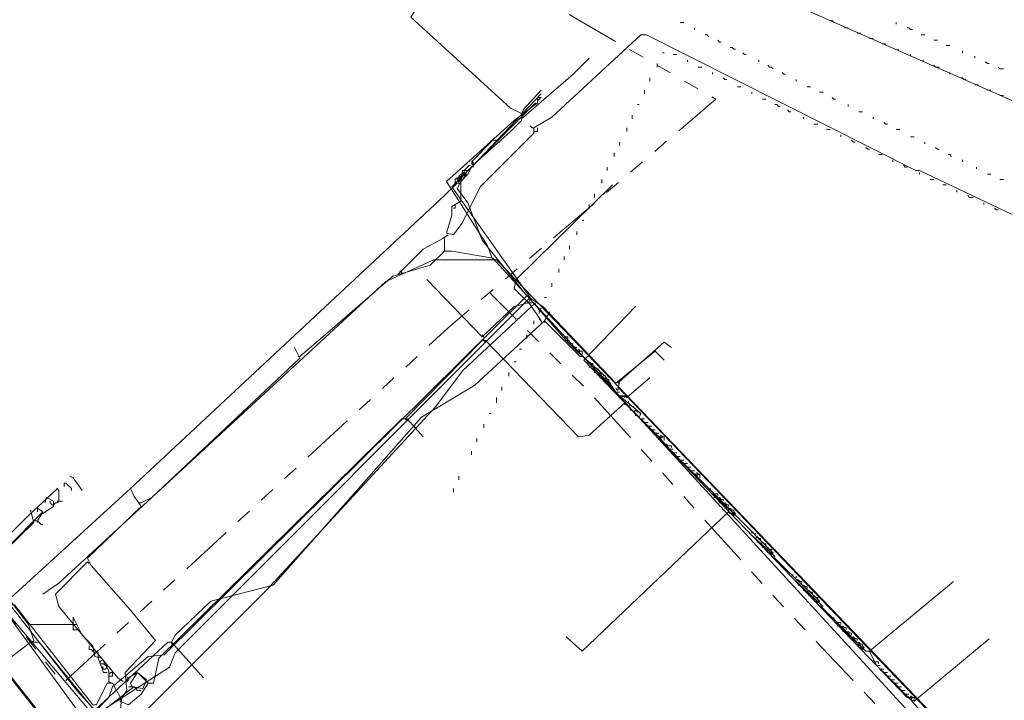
# Model space of a CAD drawing. Header units: metres. Extents: x 196942 to 197892, y 354692 to 355693.
# Tile 41 of 55: x 197487 to 197597, y 355058 to 355134. Entities that reach past the tile are written whole.
import ezdxf
from ezdxf.lldxf.tags import DXFTag

# ---------------------------------------------------------------- set-up
doc = ezdxf.new("R2010")
doc.units = ezdxf.units.M
doc.linetypes.add('RI-GWA', pattern=[18.45, 6, -1.8, 1.75, -1.8, 1.75, -1.8, 1.75, -1.8])
for name, color, linetype, lineweight in [('B-OI-KL-DATA_Orientatieverzoek_KPN_0000546663-G', 90, 'KL-DATA-N', 18), ('B-OI-KL-DATA_Orientatieverzoek_Ziggo BV_0000546674-G', 90, 'KL-DATA-N', 18), ('B-OI-KL-ET_LS_Orientatieverzoek_Enexis_0000729946-G', 190, 'KL-LS-N', 18), ('B-OI-KL-ET_MS_Orientatieverzoek_Enexis_0000729946-G', 130, 'KL-MS-N', 18), ('B-OI-KL-ET_MS_Orientatieverzoek_prorail_0000596202-G', 130, 'KL-MS-N', 18), ('B-OI-KL-GAS_LD_Orientatieverzoek_Enexis_0000729946-G', 50, 'KL-GAS-LD-N', 18), ('B-OI-KL-OVERIG_Orientatieverzoek_prorail_0000596202-G', 130, 'Continuous', 18), ('B-OI-KL-WATER_Orientatieverzoek_Nv WML_0000578862-G', 170, 'KL-WATER-N', 18), ('B-OI-RI-GWA_Orientatieverzoek_roermond_0000584598-G', 30, 'RI-GWA', 18)]:
    doc.layers.add(name, color=color, linetype=linetype, lineweight=lineweight)
doc.layers.add('V-OI-KL-VERVALLEN_LEIDING-G', color=10, linetype='ZIGZAG')
doc.styles.get("Standard").update_dxf_attribs({"font": 'arial.ttf'})
tags = doc.linetypes.add('KL-DATA-N', pattern='A,4,-1,[101,NLCS.SHX,S=0.5,R=0,X=0,Y=0],-1,4,-1,["D",Standard,S=1,R=0,X=-0.25,Y=-0.5],-1.5', length=12.5).pattern_tags.tags
tags[18] = DXFTag(74, 10)
tags = doc.linetypes.add('KL-GAS-LD-N', pattern='A,4,-1,[69,NLCS.SHX,S=0.5,R=0,X=0,Y=0],-1,4,-1,["L",Standard,S=1,R=0,X=0.25,Y=-0.5],-2', length=13).pattern_tags.tags
tags[18] = DXFTag(74, 10)
tags = doc.linetypes.add('KL-LS-N', pattern='A,4,-1,[103,NLCS.SHX,S=0.75,R=0,X=0,Y=0],-1,4,-1,["L",Standard,S=1,R=0,X=0,Y=-0.5],-2', length=13).pattern_tags.tags
tags[18] = DXFTag(74, 10)
tags = doc.linetypes.add('KL-MS-N', pattern='A,4,-1,[103,NLCS.SHX,S=0.75,R=0,X=0,Y=0],-1,4,-1,["M",Standard,S=1,R=0,X=0,Y=-0.5],-2', length=13).pattern_tags.tags
tags[18] = DXFTag(74, 10)
doc.linetypes.add('KL-WATER-N', pattern='A,7,-0.5,[168,NLCS.SHX,S=0.75,R=0,X=0.75,Y=0],-2', length=9.5)
doc.linetypes.add('ZIGZAG', pattern='A,0.00254,-5.08,[131,ltypeshp.shx,S=5.08,R=0,X=-5.08,Y=0],-10.16,[131,ltypeshp.shx,S=5.08,R=180,X=5.08,Y=0],-5.08', length=20.32254)

msp = doc.modelspace()

# ---------------------------------------------------------------- linework, layer by layer
at = {"layer": 'B-OI-KL-DATA_Orientatieverzoek_KPN_0000546663-G', "flags": 128}
for points in [[(197540.1196, 355106.88496), (197539.51948, 355108.48528), (197534.91856, 355115.68672), (197542.52008, 355122.48808), (197545.1206, 355124.48848), (197545.1206, 355125.0886), (197545.52068, 355125.0886), (197545.1206, 355124.68852)], [(197688.54928, 355007.46508), (197683.1482, 355003.66432), (197678.54728, 355004.86456), (197674.34644, 355001.66392), (197673.34624, 355002.064), (197669.1454, 355007.065), (197665.1446, 355003.86436), (197650.94176, 354991.46188), (197646.94096, 354992.26204), (197598.93136, 355046.0728), (197541.91996, 355105.48468), (197540.51968, 355106.88496), (197533.51828, 355106.88496), (197528.1172, 355104.48448), (197501.91196, 355080.27964), (197491.50988, 355070.67772), (197489.70952, 355069.47748)], [(197498.31124, 355053.47428), (197514.71452, 355069.87756), (197533.71832, 355090.48168), (197536.71892, 355094.48248), (197544.92056, 355102.084)], [(197573.1262, 354929.0494), (197554.1224, 354954.0544), (197536.1188, 354976.65892), (197535.31864, 354976.65892), (197534.71852, 354978.45928), (197533.71832, 354978.85936), (197533.31824, 354980.45968), (197525.91676, 354989.86156), (197512.91416, 355006.66492), (197505.1126, 355017.067), (197487.70912, 355039.27144), (197474.1064, 355056.87496), (197474.30644, 355057.87516), (197486.1088, 355068.27724), (197486.50888, 355068.27724), (197495.31064, 355057.075), (197495.71072, 355057.075), (197496.91096, 355059.47548), (197497.51108, 355059.47548), (197498.51128, 355057.67512), (197498.1112, 355053.87436), (197496.1108, 355055.87476), (197495.51068, 355056.27484), (197495.51068, 355054.87456), (197499.91156, 355050.87376), (197510.31364, 355036.87096), (197510.51368, 355036.87096), (197513.51428, 355033.0702), (197515.1146, 355033.87036), (197526.51688, 355043.27224)], [(197488.30924, 355066.0768), (197492.91016, 355066.0768)], [(197492.91016, 355066.0768), (197493.51028, 355066.0768)], [(197497.111, 355060.27564), (197497.111, 355060.87576), (197496.31084, 355062.27604), (197495.51068, 355062.47608), (197495.31064, 355063.67632), (197494.1104, 355064.87656), (197493.1102, 355066.87696), (197493.1102, 355065.47668), (197493.71032, 355065.47668)], [(197495.51068, 355062.87616), (197495.31064, 355063.0762), (197495.1106, 355063.27624), (197494.91056, 355063.27624), (197494.91056, 355063.67632)], [(197495.91076, 355062.27604), (197495.91076, 355062.87616), (197495.51068, 355062.87616)], [(197496.91096, 355060.67572), (197496.51088, 355060.67572), (197495.91076, 355062.27604)], [(197496.1108, 355061.87596), (197496.31084, 355062.076)], [(197496.31084, 355061.67592), (197496.1108, 355061.67592), (197496.1108, 355061.87596)], [(197496.71092, 355061.47588), (197496.51088, 355061.67592), (197496.31084, 355061.67592)], [(197496.51088, 355061.0758), (197496.31084, 355061.27584), (197496.51088, 355061.27584)], [(197496.51088, 355061.0758), (197496.71092, 355061.0758), (197496.91096, 355061.27584)], [(197496.91096, 355061.27584), (197496.91096, 355061.47588), (197496.71092, 355061.47588)], [(197497.111, 355059.67552), (197497.111, 355060.47568), (197497.31104, 355060.67572), (197497.51108, 355060.67572), (197497.51108, 355060.27564), (197497.111, 355060.27564)], [(197497.111, 355059.67552), (197497.31104, 355059.47548)]]:
    msp.add_lwpolyline(points, dxfattribs=at)
at = {"layer": 'B-OI-KL-DATA_Orientatieverzoek_Ziggo BV_0000546674-G', "flags": 128}
for points in [[(197545.52068, 355100.0836), (197544.32044, 355101.88396), (197542.52008, 355103.68432), (197542.72012, 355104.68452), (197553.52228, 355115.28664)], [(197587.32904, 355057.47508), (197586.52888, 355057.87516), (197550.32164, 355095.68272), (197556.1228, 355101.68392)], [(197545.52068, 355100.0836), (197545.32064, 355100.28364)], [(197545.92076, 355100.0836), (197546.52088, 355101.0838)], [(197504.1124, 355064.0764), (197504.51248, 355064.87656), (197508.51328, 355068.67732), (197515.51468, 355070.47768), (197532.118, 355089.28144), (197538.1192, 355092.88216), (197545.92076, 355100.0836), (197549.92156, 355096.0828), (197550.32164, 355096.0828)], [(197545.52068, 355100.0836), (197545.52068, 355099.88356)], [(197545.92076, 355100.0836), (197545.92076, 355099.88356)], [(197488.70932, 355064.27644), (197488.1092, 355066.0768), (197483.30824, 355072.27804), (197488.90936, 355077.87916), (197489.70952, 355078.67932)], [(197506.31284, 355042.87216), (197504.51248, 355044.67252), (197495.71072, 355055.67472), (197495.31064, 355056.67492), (197489.30944, 355064.0764), (197488.30924, 355064.0764), (197476.1068, 355054.67452), (197475.50668, 355054.67452), (197475.30664, 355055.87476), (197473.50628, 355057.67512), (197470.1056, 355061.67592), (197469.50548, 355062.47608), (197469.50548, 355063.0762), (197468.90536, 355063.27624), (197468.70532, 355064.0764), (197468.1052, 355064.47648), (197467.30504, 355065.87676), (197466.30484, 355066.27684), (197465.90476, 355067.67712), (197464.90456, 355068.0772), (197464.50448, 355069.47748), (197463.50428, 355069.87756), (197463.30424, 355071.0778), (197462.104, 355071.67792), (197461.90396, 355072.87816), (197460.70372, 355073.47828), (197460.50368, 355074.67852), (197458.70332, 355076.27884), (197459.30344, 355076.27884), (197459.30344, 355075.67872)], [(197570.92576, 355074.27844), (197571.1258, 355074.47848), (197571.32584, 355074.47848), (197571.52588, 355074.67852)], [(197488.70932, 355064.27644), (197488.50928, 355064.0764)], [(197495.51068, 355056.47488), (197503.71232, 355064.0764), (197504.1124, 355064.0764), (197507.71312, 355060.0756)], [(197504.1124, 355064.0764), (197504.1124, 355063.87636)], [(197587.32904, 355057.47508), (197595.73072, 355064.47648)]]:
    msp.add_lwpolyline(points, dxfattribs=at)
at = {"layer": 'B-OI-KL-ET_LS_Orientatieverzoek_Enexis_0000729946-G', "flags": 128}
for points in [[(197543.32024, 355123.28824), (197542.12, 355123.88836), (197530.91776, 355134.0904), (197532.118, 355135.89076), (197532.118, 355136.89096), (197520.1156, 355144.49248), (197520.71572, 355146.0928), (197522.91616, 355149.29344), (197522.31604, 355150.89376), (197522.116, 355151.0938)], [(197499.51148, 355081.27984), (197534.71852, 355114.0864), (197536.1188, 355115.48668), (197536.51888, 355115.48668), (197536.51888, 355113.48628), (197535.51868, 355112.88616), (197535.51868, 355111.88596), (197534.91856, 355109.88556), (197535.71872, 355109.68552), (197536.71892, 355111.0858), (197538.71932, 355115.0866), (197544.72052, 355121.0878), (197544.72052, 355121.68792), (197546.72092, 355122.88816), (197556.72292, 355132.09), (197557.32304, 355132.09), (197587.52908, 355116.88696), (197587.92916, 355116.88696), (197599.73152, 355111.28584), (197600.53168, 355110.88576), (197602.53208, 355114.68652), (197608.1332, 355127.88916), (197607.93316, 355129.28944), (197602.73212, 355131.88996), (197602.73212, 355133.49028)], [(197543.32024, 355122.68812), (197549.1214, 355127.68912), (197550.92176, 355129.48948)], [(197538.1192, 355117.68712), (197542.12, 355121.28784), (197543.32024, 355122.48808), (197543.52028, 355123.68832), (197545.52068, 355125.88876)], [(197543.32024, 355123.28824), (197543.52028, 355123.48828)], [(197544.72052, 355121.68792), (197544.52048, 355121.68792), (197544.32044, 355121.88796)], [(197544.72052, 355121.28784), (197545.1206, 355121.28784), (197545.1206, 355121.68792)], [(197537.71912, 355117.88716), (197540.1196, 355120.28764), (197540.51968, 355120.28764)], [(197540.71972, 355120.0876), (197540.91976, 355120.0876)], [(197536.91896, 355116.88696), (197537.51908, 355117.48708), (197537.91916, 355117.28704), (197537.91916, 355117.88716), (197537.71912, 355117.68712), (197537.91916, 355117.48708), (197538.1192, 355117.68712)], [(197536.51888, 355115.48668), (197536.71892, 355116.88696), (197536.91896, 355116.88696), (197536.91896, 355116.28684), (197536.91896, 355116.88696)], [(197535.71872, 355112.68612), (197535.91876, 355112.68612), (197535.91876, 355113.0862)], [(197529.51748, 355105.28464), (197532.31804, 355108.0852), (197534.51848, 355109.28544), (197535.1186, 355109.68552)], [(197534.71852, 355107.88516), (197534.71852, 355109.28544)], [(197518.51528, 355096.0828), (197522.71612, 355099.68352), (197528.91736, 355105.0846), (197533.1182, 355106.28484), (197534.71852, 355107.88516), (197535.51868, 355107.88516), (197540.1196, 355107.085), (197544.32044, 355102.48408), (197544.1204, 355102.084), (197542.52008, 355101.68392), (197538.91936, 355098.28324), (197532.71812, 355104.68452)], [(197529.91756, 355105.28464), (197529.91756, 355105.48468), (197529.71752, 355105.68472)], [(197548.32124, 355097.88316), (197544.32044, 355102.48408)], [(197544.1204, 355102.084), (197544.52048, 355102.084)], [(197539.1194, 355098.28324), (197538.91936, 355098.48328)], [(197539.1194, 355097.88316), (197539.1194, 355098.28324)], [(197548.52128, 355098.0832), (197548.52128, 355098.28324), (197548.1212, 355098.28324)], [(197500.71172, 355079.67952), (197501.91196, 355080.27964), (197518.51528, 355095.88276), (197517.91516, 355097.083)], [(197530.31764, 355089.0814), (197538.91936, 355097.88316), (197539.31944, 355097.88316), (197549.72152, 355087.081), (197550.92176, 355087.28104), (197554.92256, 355090.88176), (197556.52288, 355089.28144), (197556.72292, 355089.68152), (197554.32244, 355091.68192), (197554.92256, 355091.68192), (197555.1226, 355091.48188), (197557.72312, 355093.68232)], [(197539.1194, 355097.88316), (197539.31944, 355097.68312)], [(197548.72132, 355097.48308), (197548.32124, 355097.88316), (197548.72132, 355097.88316), (197548.32124, 355097.88316)], [(197549.1214, 355097.083), (197548.72132, 355097.48308), (197549.1214, 355097.48308), (197548.72132, 355097.48308)], [(197549.52148, 355096.68292), (197549.1214, 355097.083), (197549.52148, 355097.083), (197549.1214, 355097.083)], [(197554.1224, 355092.28204), (197554.32244, 355093.28224), (197559.32344, 355097.68312), (197560.1236, 355097.083)], [(197518.51528, 355096.0828), (197518.31524, 355096.0828)], [(197553.92236, 355092.082), (197552.72212, 355093.88236), (197549.52148, 355096.68292), (197550.1216, 355096.68292), (197550.1216, 355096.28284)], [(197549.52148, 355096.68292), (197549.72152, 355096.48288), (197549.92156, 355096.68292)], [(197549.72152, 355096.48288), (197549.92156, 355096.68292), (197549.72152, 355096.88296)], [(197550.72172, 355095.48268), (197550.72172, 355095.68272)], [(197553.52228, 355092.68212), (197550.72172, 355095.48268)], [(197551.1218, 355094.88256), (197550.92176, 355094.88256), (197550.92176, 355095.0826)], [(197551.32184, 355095.0826), (197551.32184, 355095.28264), (197551.1218, 355095.28264)], [(197551.52188, 355094.48248), (197551.32184, 355094.68252), (197551.52188, 355094.88256), (197551.72192, 355094.68252)], [(197551.72192, 355094.28244), (197551.52188, 355094.28244), (197551.52188, 355094.48248)], [(197551.92196, 355094.48248), (197551.92196, 355094.68252), (197551.72192, 355094.68252)], [(197552.122, 355093.88236), (197551.92196, 355094.0824), (197552.122, 355094.28244), (197552.32204, 355094.0824)], [(197552.32204, 355093.68232), (197552.122, 355093.68232), (197552.122, 355093.88236)], [(197552.52208, 355093.88236), (197552.52208, 355094.0824), (197552.32204, 355094.0824)], [(197552.72212, 355093.28224), (197552.52208, 355093.48228), (197552.72212, 355093.68232), (197552.92216, 355093.48228)], [(197552.92216, 355093.0822), (197552.72212, 355093.0822), (197552.72212, 355093.28224)], [(197553.1222, 355093.28224), (197553.1222, 355093.48228), (197552.92216, 355093.48228)], [(197552.92216, 355093.0822), (197553.1222, 355092.88216), (197553.32224, 355093.0822)], [(197553.1222, 355092.88216), (197553.32224, 355093.0822), (197553.1222, 355093.28224)], [(197554.1224, 355092.28204), (197553.92236, 355092.48208)], [(197554.32244, 355091.68192), (197553.92236, 355092.082), (197554.32244, 355092.082), (197553.92236, 355092.082)], [(197554.32244, 355091.68192), (197554.52248, 355091.48188), (197554.72252, 355091.68192)], [(197554.52248, 355091.48188), (197554.72252, 355091.68192), (197554.92256, 355091.48188)], [(197555.1226, 355090.68172), (197554.92256, 355090.68172), (197554.92256, 355090.88176)], [(197555.32264, 355090.88176), (197555.32264, 355091.0818)], [(197555.52268, 355090.28164), (197555.32264, 355090.48168), (197555.52268, 355090.68172), (197555.72272, 355090.48168)], [(197555.92276, 355090.28164), (197555.92276, 355090.48168), (197555.72272, 355090.48168)], [(197555.72272, 355090.0816), (197555.52268, 355090.0816), (197555.52268, 355090.28164)], [(197556.1228, 355089.68152), (197555.92276, 355089.88156), (197556.1228, 355090.0816), (197556.32284, 355089.88156)], [(197556.32284, 355089.48148), (197556.1228, 355089.48148), (197556.1228, 355089.68152)], [(197556.52288, 355089.68152), (197556.52288, 355089.88156), (197556.32284, 355089.88156)], [(197501.51188, 355059.47548), (197502.112, 355059.47548), (197502.71212, 355062.27604), (197529.91756, 355089.0814), (197530.51768, 355089.0814), (197532.31804, 355087.081)], [(197530.31764, 355089.0814), (197530.51768, 355088.88136)], [(197557.123, 355088.68132), (197556.72292, 355089.0814), (197557.123, 355089.0814), (197556.72292, 355089.0814)], [(197557.52308, 355088.28124), (197557.123, 355088.68132), (197557.52308, 355088.68132), (197557.123, 355088.68132)], [(197557.92316, 355087.88116), (197557.52308, 355088.28124), (197557.92316, 355088.28124), (197557.52308, 355088.28124)], [(197558.32324, 355087.48108), (197557.92316, 355087.88116), (197558.32324, 355087.88116), (197557.92316, 355087.88116)], [(197558.72332, 355087.081), (197558.32324, 355087.48108), (197558.72332, 355087.48108), (197558.32324, 355087.48108)], [(197559.92356, 355085.68072), (197558.72332, 355087.081), (197559.32344, 355087.081), (197559.32344, 355086.68092)], [(197558.72332, 355087.081), (197558.92336, 355086.88096), (197559.1234, 355087.081)], [(197558.92336, 355086.88096), (197559.1234, 355087.081), (197558.92336, 355087.28104)], [(197559.72352, 355086.0808), (197559.52348, 355086.28084)], [(197560.1236, 355085.88076), (197560.1236, 355086.0808), (197559.72352, 355086.0808)], [(197560.32364, 355085.28064), (197559.92356, 355085.68072), (197560.32364, 355085.68072), (197559.92356, 355085.68072)], [(197560.72372, 355084.88056), (197560.32364, 355085.28064), (197560.72372, 355085.28064), (197560.32364, 355085.28064)], [(197561.1238, 355084.48048), (197560.72372, 355084.88056), (197561.1238, 355084.88056), (197560.72372, 355084.88056)], [(197561.52388, 355084.0804), (197561.1238, 355084.48048), (197561.52388, 355084.48048), (197561.1238, 355084.48048)], [(197561.92396, 355083.68032), (197561.52388, 355084.0804), (197561.92396, 355084.0804), (197561.52388, 355084.0804)], [(197494.1104, 355081.0798), (197493.1102, 355082.48008), (197492.71012, 355082.68012)], [(197562.32404, 355083.28024), (197561.92396, 355083.68032), (197562.32404, 355083.68032), (197561.92396, 355083.68032)], [(197562.72412, 355082.88016), (197562.32404, 355083.28024), (197562.72412, 355083.28024), (197562.32404, 355083.28024)], [(197581.92796, 355063.0762), (197576.92696, 355068.0772), (197576.52688, 355068.87736), (197573.1262, 355072.078), (197571.72592, 355073.47828), (197571.32584, 355074.27844), (197567.52508, 355078.0792), (197563.1242, 355082.48008), (197562.72412, 355082.88016), (197563.32424, 355082.88016), (197563.32424, 355082.48008)], [(197562.72412, 355082.88016), (197562.92416, 355082.68012), (197563.1242, 355082.88016)], [(197562.92416, 355082.68012), (197563.1242, 355082.88016), (197562.92416, 355083.0802)], [(197492.91016, 355081.0798), (197492.91016, 355081.27984), (197492.71012, 355081.47988), (197492.51008, 355081.67992), (197492.31004, 355081.87996), (197492.11, 355081.87996), (197492.11, 355081.47988)], [(197495.91076, 355055.27464), (197495.71072, 355056.27484), (197493.51028, 355058.67532), (197485.70872, 355068.67732), (197499.51148, 355081.27984), (197499.91156, 355080.47968), (197500.71172, 355079.27944), (197494.71052, 355073.47828), (197495.1106, 355072.67812), (197499.51148, 355067.67712), (197502.31204, 355064.27644), (197498.91136, 355060.67572), (197499.1114, 355058.67532), (197498.31124, 355057.47508), (197499.31144, 355057.075), (197500.71172, 355058.27524), (197501.51188, 355059.47548), (197500.31164, 355060.67572), (197499.31144, 355060.0756), (197498.91136, 355060.27564)], [(197491.50988, 355079.87956), (197491.50988, 355081.0798), (197491.30984, 355081.27984), (197491.1098, 355081.0798), (197490.90976, 355080.87976), (197490.70972, 355080.67972)], [(197564.52448, 355081.0798), (197564.52448, 355081.27984)], [(197567.52508, 355078.0792), (197564.72452, 355080.67972), (197565.1246, 355080.67972)], [(197565.1246, 355080.27964), (197564.92456, 355080.27964), (197564.92456, 355080.47968)], [(197565.32464, 355080.47968), (197565.32464, 355080.67972), (197565.1246, 355080.67972)], [(197489.70952, 355078.47928), (197490.90976, 355079.27944), (197490.90976, 355079.87956), (197490.1096, 355080.27964), (197489.90956, 355079.67952)], [(197490.90976, 355079.47948), (197490.70972, 355079.47948), (197490.50968, 355079.67952), (197490.50968, 355079.87956)], [(197490.90976, 355079.47948), (197491.1098, 355079.67952), (197491.30984, 355079.67952), (197491.50988, 355079.87956), (197491.90996, 355079.87956)], [(197491.50988, 355079.87956), (197491.30984, 355079.87956)], [(197500.71172, 355079.67952), (197500.51168, 355079.67952)], [(197565.52468, 355079.87956), (197565.32464, 355080.0796), (197565.52468, 355080.27964), (197565.72472, 355080.0796)], [(197565.72472, 355079.67952), (197565.52468, 355079.67952), (197565.52468, 355079.87956)], [(197565.92476, 355079.87956), (197565.92476, 355080.0796), (197565.72472, 355080.0796)], [(197566.1248, 355079.27944), (197565.92476, 355079.47948), (197566.1248, 355079.67952), (197566.32484, 355079.47948)], [(197566.32484, 355079.0794), (197566.1248, 355079.0794), (197566.1248, 355079.27944)], [(197566.52488, 355079.27944), (197566.52488, 355079.47948), (197566.32484, 355079.47948)], [(197470.50568, 355065.67672), (197471.70592, 355067.077), (197481.1078, 355074.0784), (197482.50808, 355072.27804), (197483.70832, 355072.67812), (197488.70932, 355077.47908), (197488.30924, 355078.87936)], [(197489.1094, 355077.67912), (197489.70952, 355078.67932), (197489.1094, 355079.0794), (197489.1094, 355078.67932)], [(197566.52488, 355078.67932), (197550.1216, 355063.0762), (197548.32124, 355064.67652)], [(197566.52488, 355078.67932), (197566.52488, 355078.87936), (197566.72492, 355079.0794), (197566.92496, 355078.87936)], [(197566.92496, 355078.47928), (197566.72492, 355078.47928), (197566.52488, 355078.67932)], [(197567.125, 355078.67932), (197567.125, 355078.87936), (197566.92496, 355078.87936)], [(197566.92496, 355078.47928), (197567.125, 355078.27924), (197567.32504, 355078.47928)], [(197567.125, 355078.27924), (197567.32504, 355078.47928), (197567.125, 355078.67932)], [(197488.70932, 355077.67912), (197489.1094, 355077.67912), (197489.30944, 355077.47908), (197489.50948, 355077.27904), (197489.70952, 355077.27904)], [(197489.1094, 355077.67912), (197489.1094, 355077.47908)], [(197569.1254, 355076.27884), (197569.1254, 355076.47888)], [(197569.52548, 355076.0788), (197569.52548, 355076.27884)], [(197571.72592, 355073.67832), (197569.32544, 355075.87876)], [(197569.72552, 355075.47868), (197569.52548, 355075.67872), (197569.72552, 355075.87876), (197569.92556, 355075.67872)], [(197569.92556, 355075.27864), (197569.72552, 355075.27864), (197569.72552, 355075.47868)], [(197570.1256, 355075.47868), (197570.1256, 355075.67872), (197569.92556, 355075.67872)], [(197570.32564, 355074.87856), (197570.1256, 355075.0786), (197570.32564, 355075.27864), (197570.52568, 355075.0786)], [(197570.52568, 355074.67852), (197570.32564, 355074.67852), (197570.32564, 355074.87856)], [(197570.72572, 355074.87856), (197570.72572, 355075.0786), (197570.52568, 355075.0786)], [(197570.92576, 355074.27844), (197570.72572, 355074.47848), (197570.92576, 355074.67852), (197571.1258, 355074.47848)], [(197571.1258, 355074.0784), (197570.92576, 355074.0784), (197570.92576, 355074.27844)], [(197571.32584, 355074.27844), (197571.32584, 355074.47848), (197571.1258, 355074.47848)], [(197571.1258, 355074.0784), (197571.32584, 355073.87836), (197571.52588, 355074.0784)], [(197571.32584, 355073.87836), (197571.52588, 355074.0784), (197571.32584, 355074.27844)], [(197494.71052, 355073.0782), (197491.1098, 355069.47748), (197491.50988, 355068.0772), (197498.1112, 355060.0756), (197498.71132, 355059.67552)], [(197494.71052, 355073.0782), (197494.91056, 355072.87816)], [(197573.72632, 355071.47788), (197573.72632, 355071.67792)], [(197576.92696, 355068.27724), (197573.92636, 355071.0778)], [(197574.1264, 355071.27784), (197574.1264, 355071.47788)], [(197574.32644, 355070.67772), (197574.1264, 355070.87776), (197574.32644, 355071.0778), (197574.52648, 355070.87776)], [(197574.52648, 355070.47768), (197574.32644, 355070.47768), (197574.32644, 355070.67772)], [(197574.72652, 355070.67772), (197574.72652, 355070.87776), (197574.52648, 355070.87776)], [(197574.92656, 355070.0776), (197574.72652, 355070.27764), (197574.92656, 355070.47768), (197575.1266, 355070.27764)], [(197583.1282, 355061.47588), (197582.32804, 355063.0762), (197591.72992, 355070.87776)], [(197575.1266, 355069.87756), (197574.92656, 355069.87756), (197574.92656, 355070.0776)], [(197575.32664, 355070.0776), (197575.32664, 355070.27764), (197575.1266, 355070.27764)], [(197575.52668, 355069.47748), (197575.32664, 355069.67752), (197575.52668, 355069.87756), (197575.72672, 355069.67752)], [(197575.72672, 355069.27744), (197575.52668, 355069.27744), (197575.52668, 355069.47748)], [(197575.92676, 355069.47748), (197575.92676, 355069.67752), (197575.72672, 355069.67752)], [(197576.1268, 355068.87736), (197575.92676, 355069.0774), (197576.1268, 355069.27744), (197576.32684, 355069.0774)], [(197576.32684, 355068.67732), (197576.1268, 355068.67732), (197576.1268, 355068.87736)], [(197576.52688, 355068.87736), (197576.52688, 355069.0774), (197576.32684, 355069.0774)], [(197576.32684, 355068.67732), (197576.52688, 355068.47728), (197576.72692, 355068.67732)], [(197576.52688, 355068.47728), (197576.72692, 355068.67732), (197576.52688, 355068.87736)], [(197576.92696, 355068.27724), (197577.127, 355068.0772)], [(197578.32724, 355066.67692), (197578.32724, 355066.87696)], [(197581.92796, 355063.0762), (197578.52728, 355066.27684), (197578.92736, 355066.27684)], [(197578.92736, 355065.87676), (197578.72732, 355065.87676), (197578.72732, 355066.0768)], [(197579.1274, 355066.0768), (197579.1274, 355066.27684), (197578.92736, 355066.27684)], [(197579.32744, 355065.47668), (197579.1274, 355065.67672), (197579.32744, 355065.87676), (197579.52748, 355065.67672)], [(197579.52748, 355065.27664), (197579.32744, 355065.27664), (197579.32744, 355065.47668)], [(197579.72752, 355065.47668), (197579.72752, 355065.67672), (197579.52748, 355065.67672)], [(197579.92756, 355064.87656), (197579.72752, 355065.0766), (197579.92756, 355065.27664), (197580.1276, 355065.0766)], [(197580.32764, 355064.87656), (197580.32764, 355065.0766), (197580.1276, 355065.0766)], [(197580.1276, 355064.67652), (197579.92756, 355064.67652), (197579.92756, 355064.87656)], [(197580.52768, 355064.27644), (197580.32764, 355064.47648), (197580.52768, 355064.67652), (197580.72772, 355064.47648)], [(197580.72772, 355064.0764), (197580.52768, 355064.0764), (197580.52768, 355064.27644)], [(197580.92776, 355064.27644), (197580.92776, 355064.47648), (197580.72772, 355064.47648)], [(197581.1278, 355063.67632), (197580.92776, 355063.87636), (197581.1278, 355064.0764), (197581.32784, 355063.87636)], [(197581.52788, 355063.67632), (197581.52788, 355063.87636), (197581.32784, 355063.87636)], [(197581.32784, 355063.47628), (197581.1278, 355063.47628), (197581.1278, 355063.67632)], [(197581.32784, 355063.47628), (197581.52788, 355063.27624), (197581.72792, 355063.47628)], [(197581.52788, 355063.27624), (197581.72792, 355063.47628), (197581.52788, 355063.67632)], [(197581.92796, 355063.0762), (197582.32804, 355063.0762)], [(197582.92816, 355061.87596), (197582.72812, 355062.076)], [(197583.32824, 355061.67592), (197583.32824, 355061.87596), (197582.92816, 355061.87596)], [(197583.52828, 355061.0758), (197583.1282, 355061.47588), (197583.52828, 355061.47588), (197583.1282, 355061.47588)], [(197583.92836, 355060.67572), (197583.52828, 355061.0758), (197583.92836, 355061.0758), (197583.52828, 355061.0758)], [(197584.32844, 355060.27564), (197583.92836, 355060.67572), (197584.32844, 355060.67572), (197583.92836, 355060.67572)], [(197499.31144, 355060.0756), (197499.31144, 355059.87556), (197499.1114, 355059.67552), (197499.1114, 355059.87556), (197499.31144, 355060.0756)], [(197584.72852, 355059.87556), (197584.32844, 355060.27564), (197584.72852, 355060.27564), (197584.32844, 355060.27564)], [(197585.1286, 355059.47548), (197584.72852, 355059.87556), (197585.1286, 355059.87556), (197584.72852, 355059.87556)], [(197585.52868, 355059.0754), (197585.1286, 355059.47548), (197585.52868, 355059.47548), (197585.1286, 355059.47548)], [(197500.71172, 355058.67532), (197500.31164, 355058.67532), (197500.1116, 355058.87536), (197499.91156, 355059.0754), (197499.31144, 355059.0754)], [(197585.92876, 355058.67532), (197585.52868, 355059.0754), (197585.92876, 355059.0754), (197585.52868, 355059.0754)], [(197586.32884, 355058.27524), (197585.92876, 355058.67532), (197586.32884, 355058.67532), (197585.92876, 355058.67532)], [(197586.72892, 355057.87516), (197586.32884, 355058.27524), (197586.72892, 355058.27524), (197586.32884, 355058.27524)], [(197588.1292, 355056.27484), (197586.72892, 355057.87516), (197587.32904, 355057.87516), (197587.32904, 355057.47508)], [(197586.72892, 355057.87516), (197586.92896, 355057.67512), (197587.129, 355057.87516)], [(197586.92896, 355057.67512), (197587.129, 355057.87516), (197586.92896, 355058.0752)]]:
    msp.add_lwpolyline(points, dxfattribs=at)
at = {"layer": 'B-OI-KL-ET_MS_Orientatieverzoek_Enexis_0000729946-G', "flags": 128}
msp.add_lwpolyline([(197495.31064, 355030.46968), (197495.1106, 355031.46988), (197493.91036, 355032.07), (197493.71032, 355033.27024), (197492.51008, 355033.87036), (197492.31004, 355035.0706), (197491.70992, 355035.27064), (197491.50988, 355036.0708), (197490.50968, 355036.47088), (197490.1096, 355037.87116), (197489.1094, 355038.27124), (197488.90936, 355039.47148), (197488.30924, 355039.67152), (197488.1092, 355040.47168), (197487.50908, 355040.67172), (197487.50908, 355041.27184), (197486.90896, 355041.47188), (197486.70892, 355042.27204), (197486.1088, 355042.47208), (197486.1088, 355043.0722), (197485.30864, 355043.67232), (197484.70852, 355044.87256), (197483.50828, 355045.87276), (197483.90836, 355046.67292), (197499.91156, 355059.0754), (197500.91176, 355058.87536), (197501.31184, 355059.87556), (197500.31164, 355060.67572), (197499.51148, 355059.47548), (197499.71152, 355059.0754)], dxfattribs=at)
at = {"layer": 'B-OI-KL-ET_MS_Orientatieverzoek_prorail_0000596202-G', "flags": 128}
msp.add_lwpolyline([(197397.89116, 355277.119), (197399.29144, 355274.71852), (197400.69172, 355275.1186), (197406.0928, 355279.51948), (197406.89296, 355279.51948), (197417.89516, 355265.31664), (197418.0952, 355265.31664), (197423.69632, 355259.1154), (197442.90016, 355237.111), (197443.1002, 355237.111), (197452.102, 355227.50908), (197452.30204, 355227.50908), (197467.90516, 355212.50608), (197468.1052, 355212.50608), (197478.50728, 355202.70412), (197478.70732, 355202.70412), (197497.31104, 355187.101), (197497.51108, 355187.101), (197511.31384, 355176.89896), (197511.51388, 355176.89896), (197533.71832, 355161.89596), (197533.91836, 355161.89596), (197543.92036, 355155.69472), (197540.91976, 355150.69372), (197541.1198, 355149.89356), (197675.74672, 355090.68172), (197676.1468, 355090.68172), (197708.1532, 355076.87896)], dxfattribs=at)
at = {"layer": 'B-OI-KL-GAS_LD_Orientatieverzoek_Enexis_0000729946-G', "flags": 128}
for points in [[(197543.92036, 355102.88416), (197538.91936, 355109.0854), (197537.31904, 355113.28624), (197536.1188, 355114.88656), (197536.51888, 355115.68672), (197537.31904, 355116.48688), (197537.71912, 355117.28704), (197545.52068, 355125.48868)], [(197536.31884, 355116.0868), (197536.31884, 355116.28684), (197536.51888, 355116.48688), (197536.71892, 355116.48688), (197536.91896, 355116.68692), (197536.91896, 355116.88696), (197537.31904, 355116.88696)], [(197537.31904, 355116.88696), (197537.51908, 355117.087)], [(197536.1188, 355115.48668), (197535.91876, 355115.48668), (197535.91876, 355115.88676), (197536.1188, 355116.0868), (197536.31884, 355116.0868), (197536.51888, 355115.88676), (197536.31884, 355115.68672)], [(197536.31884, 355115.68672), (197536.1188, 355115.88676), (197536.31884, 355116.0868)], [(197536.1188, 355115.48668), (197536.31884, 355115.48668), (197536.31884, 355115.68672)], [(197536.31884, 355116.0868), (197536.51888, 355116.28684), (197536.71892, 355116.48688)], [(197536.71892, 355116.48688), (197536.71892, 355116.68692), (197536.91896, 355116.68692)], [(197536.71892, 355116.0868), (197536.91896, 355116.0868), (197536.91896, 355116.28684)], [(197536.91896, 355116.28684), (197537.119, 355116.48688), (197536.91896, 355116.68692)], [(197641.73992, 354849.83356), (197647.94116, 354856.63492), (197625.33664, 354885.44068), (197593.73032, 354921.84796), (197578.92736, 354941.25184), (197526.91696, 355008.46528), (197477.70712, 355070.87776), (197479.30744, 355072.47808), (197480.90776, 355073.67832), (197481.70792, 355072.47808), (197482.30804, 355072.47808), (197482.70812, 355071.27784), (197494.31044, 355055.47468), (197495.1106, 355055.87476), (197497.111, 355057.87516), (197497.51108, 355059.0754), (197501.51188, 355062.47608), (197503.31224, 355062.67612), (197543.92036, 355102.88416), (197545.72072, 355101.68392), (197553.92236, 355093.0822), (197558.32324, 355096.68292), (197559.32344, 355095.68272)], [(197554.1224, 355093.0822), (197554.32244, 355093.28224)], [(197612.53408, 355032.07), (197604.73252, 355039.87156), (197554.1224, 355092.68212)], [(197482.30804, 355072.47808), (197488.1092, 355078.27924), (197490.70972, 355080.67972)]]:
    msp.add_lwpolyline(points, dxfattribs=at)
at = {"layer": 'B-OI-KL-OVERIG_Orientatieverzoek_prorail_0000596202-G', "flags": 128}
for points in [[(197561.1238, 355133.49028), (197561.52388, 355133.49028)], [(197578.32724, 355133.49028), (197578.1272, 355133.69032), (197577.92716, 355133.69032)], [(197585.32864, 355133.29024), (197585.32864, 355133.49028)], [(197562.72412, 355132.69012), (197562.72412, 355132.89016)], [(197579.52748, 355132.89016), (197579.92756, 355132.89016)], [(197580.92776, 355132.29004), (197581.32784, 355132.29004)], [(197586.92896, 355132.69012), (197586.72892, 355132.89016), (197586.52888, 355132.89016)], [(197586.92896, 355132.69012), (197587.129, 355132.69012)], [(197564.32444, 355131.88996), (197564.1244, 355132.09), (197563.92436, 355132.09)], [(197565.52468, 355131.28984), (197565.32464, 355131.48988)], [(197565.52468, 355131.28984), (197565.72472, 355131.28984)], [(197582.32804, 355131.68992), (197582.72812, 355131.68992)], [(197588.1292, 355132.09), (197588.52928, 355132.09)], [(197589.52948, 355131.48988), (197589.92956, 355131.48988)], [(197559.1234, 355130.0896), (197559.32344, 355130.0896)], [(197567.125, 355130.48968), (197566.92496, 355130.68972), (197566.72492, 355130.68972)], [(197567.125, 355130.48968), (197567.32504, 355130.48968)], [(197568.32524, 355129.88956), (197568.1252, 355130.0896)], [(197583.72832, 355131.0898), (197584.1284, 355131.0898)], [(197585.52868, 355130.28964), (197585.52868, 355130.48968)], [(197590.92976, 355130.88976), (197591.32984, 355130.88976)], [(197592.73012, 355130.0896), (197592.73012, 355130.28964)], [(197560.32364, 355129.88956), (197560.72372, 355129.88956)], [(197561.92396, 355129.0894), (197561.92396, 355129.28944)], [(197568.32524, 355129.88956), (197568.52528, 355129.88956)], [(197569.92556, 355129.0894), (197569.92556, 355129.28944)], [(197586.92896, 355129.68952), (197586.92896, 355129.88956)], [(197588.32924, 355129.0894), (197588.32924, 355129.28944)], [(197594.1304, 355129.48948), (197594.1304, 355129.68952)], [(197595.53068, 355128.88936), (197595.33064, 355129.0894)], [(197558.52328, 355128.48928), (197558.52328, 355128.88936)], [(197563.1242, 355128.48928), (197563.52428, 355128.48928)], [(197564.72452, 355127.68912), (197564.72452, 355127.88916)], [(197571.52588, 355128.28924), (197571.32584, 355128.48928), (197571.1258, 355128.48928), (197570.92576, 355128.68932)], [(197572.72612, 355127.68912), (197572.52608, 355127.88916)], [(197589.72952, 355128.48928), (197589.52948, 355128.68932)], [(197589.72952, 355128.48928), (197590.1296, 355128.48928)], [(197591.32984, 355127.68912), (197591.32984, 355127.88916)], [(197595.53068, 355128.88936), (197595.73072, 355128.88936)], [(197596.93096, 355128.28924), (197596.73092, 355128.48928)], [(197596.93096, 355128.28924), (197597.33104, 355128.28924)], [(197557.72312, 355126.88896), (197557.72312, 355127.28904)], [(197566.1248, 355127.089), (197565.92476, 355127.28904)], [(197566.1248, 355127.089), (197566.32484, 355127.089)], [(197572.72612, 355127.68912), (197572.92616, 355127.68912)], [(197574.1264, 355126.88896), (197574.1264, 355127.089)], [(197592.93016, 355127.089), (197592.73012, 355127.28904), (197592.53008, 355127.28904)], [(197592.93016, 355127.089), (197593.1302, 355127.089)], [(197557.123, 355125.48868), (197557.123, 355125.88876)], [(197567.52508, 355126.28884), (197567.92516, 355126.28884)], [(197569.1254, 355125.48868), (197569.1254, 355125.68872)], [(197575.32664, 355126.28884), (197575.72672, 355126.28884)], [(197576.72692, 355125.68872), (197577.127, 355125.68872)], [(197594.1304, 355126.48888), (197594.53048, 355126.48888)], [(197595.53068, 355125.88876), (197595.93076, 355125.88876)], [(197570.32564, 355124.88856), (197570.72572, 355124.88856)], [(197578.32724, 355124.88856), (197578.1272, 355125.0886)], [(197578.32724, 355124.88856), (197578.52728, 355124.88856)], [(197596.93096, 355125.28864), (197597.33104, 355125.28864)], [(197556.32284, 355124.28844), (197556.52288, 355124.28844)], [(197572.126, 355124.0884), (197571.92596, 355124.28844), (197571.72592, 355124.28844)], [(197572.126, 355124.0884), (197572.32604, 355124.0884)], [(197573.32624, 355123.48828), (197573.1262, 355123.68832)], [(197573.32624, 355123.48828), (197573.52628, 355123.48828)], [(197579.92756, 355124.0884), (197579.92756, 355124.28844)], [(197581.1278, 355123.48828), (197581.52788, 355123.48828)], [(197555.72272, 355122.68812), (197555.72272, 355123.0882)], [(197574.92656, 355122.68812), (197574.92656, 355122.88816)], [(197582.72812, 355122.68812), (197582.72812, 355122.88816)], [(197555.1226, 355121.28784), (197555.1226, 355121.68792)], [(197576.1268, 355122.088), (197576.52688, 355122.088)], [(197577.52708, 355121.48788), (197577.92716, 355121.48788)], [(197584.1284, 355122.088), (197583.92836, 355122.28804)], [(197584.1284, 355122.088), (197584.32844, 355122.088)], [(197585.32864, 355121.48788), (197585.72872, 355121.48788)], [(197579.1274, 355120.68772), (197579.1274, 355120.88776)], [(197580.52768, 355120.0876), (197580.32764, 355120.28764)], [(197586.92896, 355120.68772), (197587.32904, 355120.68772)], [(197554.32244, 355119.68752), (197554.32244, 355120.0876)], [(197580.52768, 355120.0876), (197580.72772, 355120.0876)], [(197582.128, 355119.28744), (197581.92796, 355119.48748)], [(197582.128, 355119.28744), (197582.32804, 355119.28744)], [(197588.52928, 355119.88756), (197588.52928, 355120.0876)], [(197589.92956, 355119.28744), (197589.72952, 355119.48748)], [(197589.92956, 355119.28744), (197590.1296, 355119.28744)], [(197553.72232, 355118.48728), (197553.72232, 355118.88736)], [(197583.32824, 355118.68732), (197583.72832, 355118.68732)], [(197584.92856, 355117.88716), (197584.92856, 355118.0872)], [(197591.52988, 355118.48728), (197591.32984, 355118.68732), (197591.1298, 355118.68732)], [(197592.73012, 355117.88716), (197592.73012, 355118.0872)], [(197552.92216, 355116.88696), (197552.92216, 355117.28704)], [(197586.32884, 355117.28704), (197586.1288, 355117.48708)], [(197586.32884, 355117.28704), (197586.52888, 355117.28704)], [(197594.33044, 355117.087), (197594.33044, 355117.28704)], [(197552.32204, 355115.48668), (197552.32204, 355115.88676)], [(197587.92916, 355116.48688), (197587.92916, 355116.68692)], [(197589.1294, 355115.88676), (197589.52948, 355115.88676)], [(197595.53068, 355116.48688), (197595.93076, 355116.48688)], [(197596.93096, 355115.88676), (197597.33104, 355115.88676)], [(197590.52968, 355115.28664), (197590.92976, 355115.28664)], [(197592.13, 355114.48648), (197592.13, 355114.68652)], [(197551.52188, 355113.88636), (197551.52188, 355114.28644)], [(197593.53028, 355113.88636), (197593.33024, 355114.0864)], [(197593.53028, 355113.88636), (197593.93036, 355113.88636)], [(197550.92176, 355112.68612), (197550.92176, 355113.0862)], [(197595.1306, 355113.0862), (197595.1306, 355113.28624)], [(197596.53088, 355112.48608), (197596.33084, 355112.68612)], [(197596.53088, 355112.48608), (197596.73092, 355112.48608)], [(197550.1216, 355111.28584), (197550.32164, 355111.28584)], [(197549.52148, 355109.68552), (197549.52148, 355110.0856)], [(197548.72132, 355108.0852), (197548.72132, 355108.48528)], [(197548.1212, 355106.88496), (197548.1212, 355107.28504)], [(197547.52108, 355105.48468), (197547.52108, 355105.88476)], [(197546.72092, 355103.88436), (197546.72092, 355104.28444)], [(197545.92076, 355102.68412), (197546.1208, 355102.68412)], [(197545.32064, 355100.88376), (197545.32064, 355101.28384), (197545.52068, 355101.48388)], [(197544.72052, 355099.68352), (197544.72052, 355100.0836)], [(197543.92036, 355098.0832), (197543.92036, 355098.48328)], [(197543.1202, 355096.88296), (197543.32024, 355096.88296)], [(197542.52008, 355095.48268), (197542.72012, 355095.48268)], [(197541.91996, 355093.88236), (197541.91996, 355094.28244)], [(197541.1198, 355092.28204), (197541.1198, 355092.68212)], [(197540.51968, 355090.88176), (197540.51968, 355091.48188)], [(197539.71952, 355089.68152), (197539.91956, 355089.68152)], [(197539.1194, 355088.0812), (197539.1194, 355088.48128)], [(197538.31924, 355086.48088), (197538.31924, 355086.88096)], [(197537.71912, 355085.0806), (197537.71912, 355085.48068)], [(197536.31884, 355082.28004), (197536.31884, 355082.68012)], [(197535.71872, 355080.87976), (197535.71872, 355081.27984)]]:
    msp.add_lwpolyline(points, dxfattribs=at)
at = {"layer": 'B-OI-KL-WATER_Orientatieverzoek_Nv WML_0000578862-G', "flags": 128}
for points in [[(197495.71072, 355056.0748), (197494.91056, 355056.47488), (197482.70812, 355070.87776), (197456.1028, 355105.88476), (197446.30084, 355117.68712), (197421.89596, 355151.0938), (197417.89516, 355159.0954), (197387.089, 355193.70232), (197363.48428, 355223.90836), (197363.48428, 355224.30844)], [(197663.94436, 354846.83296), (197661.94396, 354847.83316), (197651.34184, 354856.43488), (197640.33964, 354867.83716), (197621.73592, 354892.24204), (197600.1316, 354919.0474), (197544.32044, 354991.66192), (197534.51848, 355004.66452), (197526.71692, 355014.66652), (197514.1144, 355031.66992), (197508.51328, 355037.67112), (197495.71072, 355055.47468), (197496.1108, 355056.27484), (197503.91236, 355061.27584), (197504.51248, 355062.87616), (197544.32044, 355102.68412), (197535.51868, 355115.0866), (197544.92056, 355124.48848)], [(197611.53388, 355029.66952), (197610.73372, 355030.0696), (197544.72052, 355102.084)]]:
    msp.add_lwpolyline(points, dxfattribs=at)
at = {"layer": 'B-OI-RI-GWA_Orientatieverzoek_roermond_0000584598-G', "flags": 128}
for points in [[(197765.56468, 354704.40448), (197764.76452, 354717.60712), (197756.96296, 354738.0112), (197729.95756, 354785.42068), (197726.95696, 354800.0236), (197688.34924, 354825.62872), (197655.94276, 354846.43288), (197648.74132, 354852.034), (197621.1358, 354882.04), (197413.29424, 355149.89356), (197416.69492, 355149.89356), (197421.69592, 355149.0934), (197491.90996, 355059.47548), (197535.1186, 355099.28344), (197565.1246, 355124.88856), (197513.31424, 355154.69452)], [(197686.74892, 355017.86716), (197668.74532, 355002.46408), (197670.74572, 354993.26224), (197653.34224, 354977.85916), (197618.33524, 355019.66752), (197571.72592, 355069.0774), (197551.32184, 355091.68192), (197539.71952, 355103.28424)]]:
    msp.add_lwpolyline(points, dxfattribs=at)
at = {"layer": 'V-OI-KL-VERVALLEN_LEIDING-G', "ltscale": 0.1, "flags": 128}
msp.add_lwpolyline([(197249.26144, 355366.33684), (197256.0628, 355357.135), (197267.96518, 355341.6319), (197279.86756, 355326.1288), (197293.0702, 355309.32544), (197306.0728, 355292.52208), (197326.87696, 355265.71672), (197347.68112, 355238.91136), (197368.88536, 355211.50588), (197369.68552, 355210.50568), (197376.48688, 355201.50388), (197409.89356, 355158.5953), (197433.0982, 355128.28924), (197455.30264, 355099.68352), (197477.30704, 355071.0778), (197502.31204, 355039.67152), (197526.91696, 355008.46528), (197552.92216, 354974.85856), (197578.92736, 354941.25184), (197593.73032, 354921.84796), (197625.33664, 354885.44068), (197647.94116, 354856.63492), (197653.1422, 354849.43348)], dxfattribs=at)

doc.saveas('drawing.dxf')
